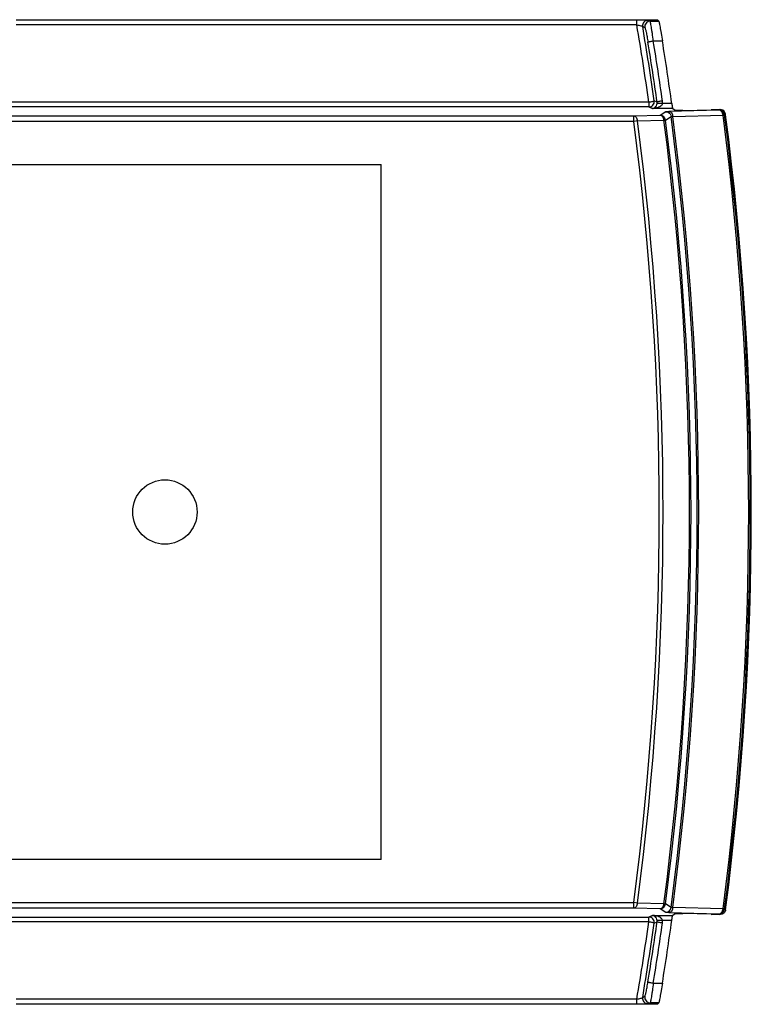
# Model space of a CAD drawing. Header units: millimetres. Extents: x 0 to 594, y 0 to 420.
# Tile 5 of 38: x 292 to 326, y 92 to 138. Entities that reach past the tile are written whole.
import ezdxf

# ---------------------------------------------------------------- set-up
doc = ezdxf.new("R2010")
doc.units = ezdxf.units.MM
doc.header["$LTSCALE"] = 32.67
doc.layers.get('0').update_dxf_attribs({"linetype": 'CONTINUOUS'})

msp = doc.modelspace()

# ---------------------------------------------------------------- linework, layer by layer
at = {"color": 9, "linetype": 'CONTINUOUS'}
for p, q in [((292.248, 137.5947), (320.94, 137.5947)), ((320.94, 137.3666), (320.94, 137.5947)), ((321.5535, 137.5374), (321.9498, 137.5374)), ((320.94, 137.3666), (292.248, 137.3666)), ((321.7017, 136.6249), (322.1222, 136.6249)), ((321.4945, 133.802), (291.3079, 133.802)), ((321.4945, 133.802), (321.4945, 133.5739)), ((321.4945, 133.5739), (291.3079, 133.5739)), ((321.4945, 133.5739), (321.6559, 133.4991)), ((322.5909, 133.4991), (321.6559, 133.4991)), ((322.2793, 133.3547), (322.0176, 133.186)), ((322.5537, 133.7272), (322.1254, 133.7272)), ((324.7466, 133.4239), (322.4254, 133.3634)), ((324.7894, 133.4515), (324.7466, 133.4239)), ((320.7932, 132.9042), (289.2072, 132.9042)), ((320.7932, 133.1541), (289.4569, 133.1541)), ((322.0176, 133.186), (320.7932, 133.1541)), ((320.7932, 132.9042), (320.7932, 133.1541)), ((320.9685, 132.9272), (320.7932, 132.9042)), ((322.1929, 132.959), (322.2652, 132.9684)), ((324.9219, 133.1968), (324.9943, 133.2062)), ((289.2072, 96.8077), (320.7932, 96.8077)), ((289.4569, 96.5578), (320.7932, 96.5578)), ((320.9685, 96.7847), (320.7932, 96.8077)), ((320.7932, 96.5578), (320.7932, 96.8077)), ((320.7932, 96.5578), (322.0176, 96.5259)), ((322.0176, 96.5259), (322.2793, 96.3571)), ((322.1962, 96.7525), (322.2652, 96.7435)), ((324.9252, 96.5147), (324.9943, 96.5057)), ((291.3079, 96.138), (321.4945, 96.138)), ((321.6559, 96.2128), (321.4945, 96.138)), ((321.4945, 95.9099), (321.4945, 96.138)), ((321.6559, 96.2128), (322.5909, 96.2128)), ((322.4254, 96.3485), (324.7466, 96.288)), ((324.7466, 96.288), (324.7894, 96.2604)), ((321.4945, 95.9099), (291.3079, 95.9099)), ((322.5537, 95.9847), (322.1254, 95.9847)), ((321.7017, 93.0869), (322.1222, 93.0869)), ((320.94, 92.3453), (292.248, 92.3453)), ((320.94, 92.1172), (292.248, 92.1172)), ((320.94, 92.1172), (320.94, 92.3453)), ((321.9498, 92.1744), (321.5535, 92.1744))]:
    msp.add_line(p, q, dxfattribs=at)
at = {"color": 7, "linetype": 'CONTINUOUS'}
for p, q in [((292.4179, 137.6059), (321.8691, 137.6059)), ((321.5535, 137.5374), (321.4558, 137.5821)), ((321.9498, 137.5374), (321.8691, 137.6059)), ((321.2094, 137.292), (321.3071, 137.2474)), ((321.8759, 133.7956), (321.7418, 133.8578)), ((322.6803, 133.4208), (322.5909, 133.4991)), ((323.0601, 133.4153), (324.3811, 133.4353)), ((324.4066, 133.4488), (324.7464, 133.4512)), ((324.7464, 133.4512), (324.7894, 133.4515)), ((320.9685, 132.9271), (322.1929, 132.959)), ((322.2652, 132.9685), (322.5269, 133.1373)), ((322.6006, 133.1364), (324.9219, 133.1969)), ((325.0397, 133.2355), (324.9943, 133.2062)), ((325.0429, 133.2104), (325.0396, 133.2355)), ((309.1197, 130.9059), (289.1974, 130.9029)), ((289.4569, 130.9103), (309.124, 130.9103)), ((309.1197, 130.9062), (309.124, 130.9079)), ((309.1197, 98.8057), (309.1197, 130.9062)), ((289.1974, 98.809), (309.1197, 98.8059)), ((309.124, 98.8016), (289.4569, 98.8016)), ((309.124, 98.8023), (309.1197, 98.8057)), ((322.1929, 96.7528), (320.9685, 96.7847)), ((322.5269, 96.5746), (322.2652, 96.7433)), ((324.9219, 96.515), (322.6006, 96.5754)), ((324.9943, 96.5057), (325.0397, 96.4764)), ((322.5909, 96.2128), (322.6803, 96.2911)), ((324.3811, 96.2766), (323.0601, 96.2966)), ((324.3811, 96.2766), (324.4066, 96.2631)), ((324.7894, 96.2604), (324.4066, 96.2631)), ((321.7418, 95.8541), (321.876, 95.9164)), ((321.3071, 92.4645), (321.2094, 92.42)), ((321.8691, 92.1059), (292.4179, 92.1059)), ((321.4558, 92.1298), (321.5535, 92.1744)), ((321.8691, 92.1059), (321.9498, 92.1744))]:
    msp.add_line(p, q, dxfattribs=at)
msp.add_circle((299.1313, 114.8559), 1.4872, dxfattribs=at)
at = {"color": 9, "linetype": 'CONTINUOUS'}
for centre, radius, start, end in [((321.4564, 137.3318), 0.2502, 90.14737, 189.16007), ((321.5542, 137.2872), 0.2502, 90.14733, 189.14785), ((183.7204, 114.1951), 139.1622, 8.099485, 9.5848), ((183.7236, 114.2145), 139.5331, 8.067082, 9.217073), ((183.7194, 114.2293), 139.788, 8.069202, 9.219158), ((321.4939, 133.8241), 0.2502, 270.14019, 7.7483), ((321.6256, 133.7586), 0.253, 354.27599, 8.42015), ((321.6185, 133.7809), 0.5098, 353.95156, 7.93075), ((183.7299, 114.8559), 138.2464, 352.498568, 7.501432), ((183.7299, 114.8559), 138.4232, 352.498568, 7.501432), ((183.7299, 114.8559), 139.6414, 352.551244, 7.448764), ((183.7299, 114.8559), 139.7143, 352.551232, 7.448756), ((183.7299, 114.8559), 139.9958, 352.496536, 7.503464), ((183.7299, 114.8559), 140.0687, 352.500822, 7.499178), ((322.0173, 96.776), 0.2501, 270.06882, 352.49285), ((322.279, 96.6072), 0.2501, 270.06954, 352.49293), ((324.7463, 96.5381), 0.2501, 270.07068, 352.56752), ((321.4939, 95.8878), 0.2502, 352.27014, 89.85835), ((183.7236, 115.4974), 139.5331, 350.78293, 351.932928), ((183.8188, 115.4669), 139.6874, 350.780639, 351.931424), ((321.6257, 95.9533), 0.253, 351.59609, 5.72511), ((321.6203, 95.931), 0.508, 352.04131, 6.0697), ((321.4564, 92.3801), 0.2502, 170.82771, 269.85266), ((321.5542, 92.4247), 0.2502, 170.83996, 269.85271)]:
    msp.add_arc(centre, radius, start, end, dxfattribs=at)
at = {"color": 7, "linetype": 'CONTINUOUS'}
for centre, radius, start, end in [((183.7974, 114.2281), 139.3341, 8.098911, 9.527952), ((183.7256, 114.5343), 140.1485, 7.871202, 9.068955), ((324.7463, 133.1738), 0.2501, 7.44388, 89.9268), ((322.0173, 132.9359), 0.2501, 7.50727, 89.93024), ((183.7374, 114.8559), 142.3708, 352.598342, 7.401674), ((183.7301, 114.8559), 142.451, 352.598716, 7.401284), ((183.7332, 114.8559), 142.4967, 352.589217, 7.400629), ((183.7193, 115.517), 139.1634, 350.415207, 351.900509), ((183.6206, 115.511), 139.5129, 350.473013, 351.900223)]:
    msp.add_arc(centre, radius, start, end, dxfattribs=at)
msp.add_ellipse((183.7299, 115.177), major_axis=(0, 140.1445), ratio=0.9999974, start_param=-1.7290799, end_param=-1.7081746, dxfattribs=at)
at = {"color": 9, "linetype": 'CONTINUOUS'}
for points, knots in [([(320.94, 137.5947), (321.0033, 137.5947), (321.1214, 137.5944), (321.2769, 137.5911), (321.3815, 137.59), (321.4346, 137.5844), (321.4514, 137.5844), (321.4558, 137.5821)], [0, 0, 0, 0, 0.3682574, 0.6851342, 0.9066624, 0.9712111, 1, 1, 1, 1]), ([(321.7017, 136.6249), (321.6869, 136.7412), (321.666, 136.9095), (321.6354, 137.1226), (321.6146, 137.2576), (321.5951, 137.3677), (321.5804, 137.4537), (321.5653, 137.5031), (321.5604, 137.5336), (321.5535, 137.5374)], [0, 0, 0, 0, 0.3796005, 0.5494103, 0.6982013, 0.8211943, 0.9143844, 0.9744071, 1, 1, 1, 1]), ([(320.94, 137.3666), (320.9725, 137.3604), (321.0332, 137.3497), (321.116, 137.332), (321.1705, 137.3134), (321.2049, 137.3017), (321.2094, 137.2919)], [0, 0, 0, 0, 0.3529247, 0.6613696, 0.8856072, 1, 1, 1, 1]), ([(321.4551, 136.5643), (321.4582, 136.5718), (321.4898, 136.5781), (321.5366, 136.5947), (321.6142, 136.6094), (321.6708, 136.62), (321.7015, 136.6249)], [0, 0, 0, 0, 0.0954457, 0.3156389, 0.6328304, 1, 1, 1, 1]), ([(321.4945, 133.802), (321.5253, 133.8068), (321.5819, 133.8158), (321.6601, 133.829), (321.7065, 133.8446), (321.7391, 133.8502), (321.7418, 133.8578)], [0, 0, 0, 0, 0.3670479, 0.6840658, 0.9042942, 1, 1, 1, 1]), ([(322.1235, 133.8513), (322.0927, 133.8469), (322.0359, 133.8376), (321.9581, 133.8244), (321.911, 133.8087), (321.8792, 133.803), (321.876, 133.7955)], [0, 0, 0, 0, 0.366961, 0.6838907, 0.9042154, 1, 1, 1, 1]), ([(321.6559, 133.4991), (321.7006, 133.5017), (321.8137, 133.5484), (321.8705, 133.6643), (321.8774, 133.7333)], [0, 0, 0, 0, 0.3924681, 1, 1, 1, 1]), ([(322.1254, 133.7272), (322.1105, 133.6816), (322.0356, 133.5826), (321.8575, 133.5181), (321.723, 133.5), (321.6559, 133.4991)], [0, 0, 0, 0, 0.2612732, 0.6339164, 1, 1, 1, 1]), ([(322.1254, 133.7272), (322.0951, 133.7304), (322.0391, 133.7351), (321.9625, 133.741), (321.9136, 133.7376), (321.8826, 133.7394), (321.8774, 133.7333)], [0, 0, 0, 0, 0.3670175, 0.68289, 0.9028911, 1, 1, 1, 1]), ([(322.2793, 133.3547), (322.2913, 133.3618), (322.3439, 133.3559), (322.3906, 133.3625), (322.4254, 133.3634)], [0, 0, 0, 0, 0.2861794, 1, 1, 1, 1]), ([(322.4254, 133.3634), (322.4704, 133.3622), (322.5675, 133.2965), (322.5962, 133.193), (322.6006, 133.1364)], [0, 0, 0, 0, 0.4427773, 1, 1, 1, 1]), ([(324.9219, 133.1969), (324.9175, 133.2535), (324.8887, 133.357), (324.7917, 133.4227), (324.7466, 133.4239)], [0, 0, 0, 0, 0.5572191, 1, 1, 1, 1]), ([(320.9685, 132.9271), (320.9641, 132.9837), (320.9353, 133.0872), (320.8383, 133.1529), (320.7932, 133.1541)], [0, 0, 0, 0, 0.5572197, 1, 1, 1, 1]), ([(322.1929, 132.959), (322.1884, 133.0156), (322.1597, 133.1191), (322.0627, 133.1848), (322.0176, 133.186)], [0, 0, 0, 0, 0.5572112, 1, 1, 1, 1]), ([(322.5269, 133.1374), (322.5314, 133.1428), (322.5615, 133.1352), (322.5831, 133.1379), (322.6006, 133.1366)], [0, 0, 0, 0, 0.2849006, 1, 1, 1, 1]), ([(320.7932, 96.5578), (320.8383, 96.559), (320.9353, 96.6247), (320.9641, 96.7282), (320.9685, 96.7847)], [0, 0, 0, 0, 0.4427751, 1, 1, 1, 1]), ([(322.0176, 96.5259), (322.0626, 96.5271), (322.1597, 96.5927), (322.1884, 96.6962), (322.1929, 96.7528)], [0, 0, 0, 0, 0.4422486, 1, 1, 1, 1]), ([(322.6006, 96.5754), (322.5962, 96.5189), (322.5675, 96.4154), (322.4705, 96.3496), (322.4254, 96.3485)], [0, 0, 0, 0, 0.5572849, 1, 1, 1, 1]), ([(322.6006, 96.5753), (322.5831, 96.5739), (322.5615, 96.5767), (322.5314, 96.5691), (322.5269, 96.5745)], [0, 0, 0, 0, 0.7151124, 1, 1, 1, 1]), ([(324.7466, 96.288), (324.7916, 96.2892), (324.8887, 96.3548), (324.9174, 96.4583), (324.9219, 96.515)], [0, 0, 0, 0, 0.4422455, 1, 1, 1, 1]), ([(322.1254, 95.9847), (322.1106, 96.0303), (322.0355, 96.1292), (321.8575, 96.1938), (321.723, 96.2119), (321.6559, 96.2128)], [0, 0, 0, 0, 0.2612641, 0.6339075, 1, 1, 1, 1]), ([(321.8774, 95.9786), (321.8705, 96.0476), (321.8137, 96.1635), (321.7006, 96.2102), (321.6559, 96.2128)], [0, 0, 0, 0, 0.607528, 1, 1, 1, 1]), ([(322.4254, 96.3485), (322.3906, 96.3494), (322.3439, 96.356), (322.2913, 96.35), (322.2793, 96.3571)], [0, 0, 0, 0, 0.7138611, 1, 1, 1, 1]), ([(321.7418, 95.8541), (321.7386, 95.8615), (321.7069, 95.8672), (321.6599, 95.8829), (321.582, 95.8962), (321.5253, 95.9055), (321.4945, 95.9099)], [0, 0, 0, 0, 0.0955463, 0.3158537, 0.6329236, 1, 1, 1, 1]), ([(322.1234, 95.8607), (322.0925, 95.865), (322.0358, 95.8744), (321.958, 95.8875), (321.9109, 95.9032), (321.8792, 95.9089), (321.876, 95.9164)], [0, 0, 0, 0, 0.3669984, 0.6839147, 0.9042195, 1, 1, 1, 1]), ([(322.1254, 95.9847), (322.0951, 95.9815), (322.0391, 95.9768), (321.9625, 95.9709), (321.9136, 95.9742), (321.8826, 95.9724), (321.8774, 95.9786)], [0, 0, 0, 0, 0.3670156, 0.6828873, 0.9028898, 1, 1, 1, 1]), ([(321.4551, 93.1476), (321.4582, 93.1401), (321.4898, 93.1338), (321.5366, 93.1172), (321.6143, 93.1024), (321.6709, 93.0919), (321.7017, 93.087)], [0, 0, 0, 0, 0.0954435, 0.3156498, 0.6328608, 1, 1, 1, 1]), ([(321.7017, 93.0869), (321.6869, 92.9707), (321.666, 92.8024), (321.6354, 92.5893), (321.6146, 92.4543), (321.5951, 92.3442), (321.5804, 92.2582), (321.5653, 92.2087), (321.5604, 92.1783), (321.5535, 92.1744)], [0, 0, 0, 0, 0.3796014, 0.5494132, 0.6982064, 0.8211998, 0.9143901, 0.9744126, 1, 1, 1, 1]), ([(320.94, 92.3453), (320.9725, 92.3515), (321.0332, 92.3622), (321.116, 92.3799), (321.1705, 92.3985), (321.2049, 92.4102), (321.2094, 92.42)], [0, 0, 0, 0, 0.3529298, 0.6613894, 0.885654, 1, 1, 1, 1]), ([(321.4558, 92.1298), (321.4414, 92.1227), (321.3842, 92.128), (321.2781, 92.1177), (321.1209, 92.1186), (321.0034, 92.1172), (320.94, 92.1172)], [0, 0, 0, 0, 0.0932337, 0.3147615, 0.6316581, 1, 1, 1, 1])]:
    msp.add_open_spline(points, degree=3, knots=knots, dxfattribs=at)
at = {"color": 7, "linetype": 'CONTINUOUS'}
for points, knots in [([(321.9498, 137.5374), (321.9557, 137.5325), (321.9593, 137.5034), (321.9755, 137.4528), (321.9914, 137.3672), (322.0138, 137.2567), (322.0383, 137.1217), (322.0759, 136.9088), (322.1036, 136.741), (322.1222, 136.6249)], [0, 0, 0, 0, 0.0249024, 0.0850062, 0.1784869, 0.3018037, 0.4508341, 0.6207376, 1, 1, 1, 1]), ([(321.3071, 137.2474), (321.3132, 137.2446), (321.3194, 137.2201), (321.334, 137.1812), (321.3494, 137.1152), (321.3773, 136.9947), (321.4136, 136.8084), (321.4411, 136.6505), (321.4551, 136.5643)], [0, 0, 0, 0, 0.0286937, 0.0930295, 0.1892992, 0.3129446, 0.6259924, 1, 1, 1, 1]), ([(322.5537, 133.7272), (322.5577, 133.6982), (322.566, 133.6453), (322.5742, 133.5738), (322.5871, 133.5302), (322.586, 133.5033), (322.5909, 133.4991)], [0, 0, 0, 0, 0.3796594, 0.6993615, 0.9155106, 1, 1, 1, 1]), ([(323.0601, 133.4153), (323.0187, 133.4147), (322.9356, 133.4143), (322.8348, 133.4145), (322.7623, 133.4164), (322.7216, 133.4163), (322.6971, 133.4202), (322.6829, 133.4184), (322.6803, 133.4208)], [0, 0, 0, 0, 0.3271996, 0.6562749, 0.794288, 0.9022386, 0.9722892, 1, 1, 1, 1]), ([(324.4066, 133.4488), (324.4034, 133.4471), (324.3956, 133.4486), (324.3947, 133.4361), (324.3852, 133.4375), (324.3811, 133.4353)], [0, 0, 0, 0, 0.3563246, 0.5348363, 1, 1, 1, 1]), ([(325.0397, 96.4764), (325.032, 96.4174), (324.9702, 96.3022), (324.8477, 96.26), (324.7894, 96.2604)], [0, 0, 0, 0, 0.5049892, 1, 1, 1, 1]), ([(322.5537, 95.9847), (322.5577, 96.0137), (322.566, 96.0666), (322.5742, 96.1381), (322.5871, 96.1817), (322.586, 96.2085), (322.5909, 96.2128)], [0, 0, 0, 0, 0.3796935, 0.6993908, 0.9154879, 1, 1, 1, 1]), ([(322.6803, 96.2911), (322.6829, 96.2935), (322.6971, 96.2917), (322.7215, 96.2955), (322.7623, 96.2955), (322.8348, 96.2974), (322.9356, 96.2976), (323.0187, 96.2972), (323.0601, 96.2966)], [0, 0, 0, 0, 0.0277103, 0.0977581, 0.2056987, 0.3436992, 0.6727682, 1, 1, 1, 1]), ([(321.3071, 92.4645), (321.3132, 92.4671), (321.3194, 92.4919), (321.334, 92.5305), (321.3494, 92.5967), (321.3773, 92.7172), (321.4136, 92.9035), (321.4411, 93.0614), (321.4551, 93.1476)], [0, 0, 0, 0, 0.0285662, 0.0930112, 0.1892942, 0.3129076, 0.6260023, 1, 1, 1, 1]), ([(322.1222, 93.0869), (322.1036, 92.9709), (322.0759, 92.8031), (322.0383, 92.5902), (322.0138, 92.4552), (321.9914, 92.3447), (321.9755, 92.2591), (321.9593, 92.2085), (321.9557, 92.1794), (321.9498, 92.1744)], [0, 0, 0, 0, 0.3792468, 0.5491509, 0.6981909, 0.8215139, 0.9149979, 0.9751003, 1, 1, 1, 1])]:
    msp.add_open_spline(points, degree=3, knots=knots, dxfattribs=at)
at = {"color": 9, "linetype": 'CONTINUOUS'}
for points in [[(322.2793, 133.3547), (322.3562, 133.3547), (322.4398, 133.3111), (322.4838, 133.248)], [(322.4838, 133.248), (322.5065, 133.2156), (322.5217, 133.1766), (322.5269, 133.1373)]]:
    msp.add_open_spline(points, degree=3, dxfattribs=at)
at = {"color": 7, "linetype": 'CONTINUOUS'}
for points in [[(324.9078, 133.4231), (324.8718, 133.4418), (324.83, 133.4518), (324.7894, 133.4515)], [(325.0396, 133.2355), (325.0298, 133.3113), (324.9757, 133.388), (324.9078, 133.4231)]]:
    msp.add_open_spline(points, degree=3, dxfattribs=at)

doc.saveas('drawing.dxf')
